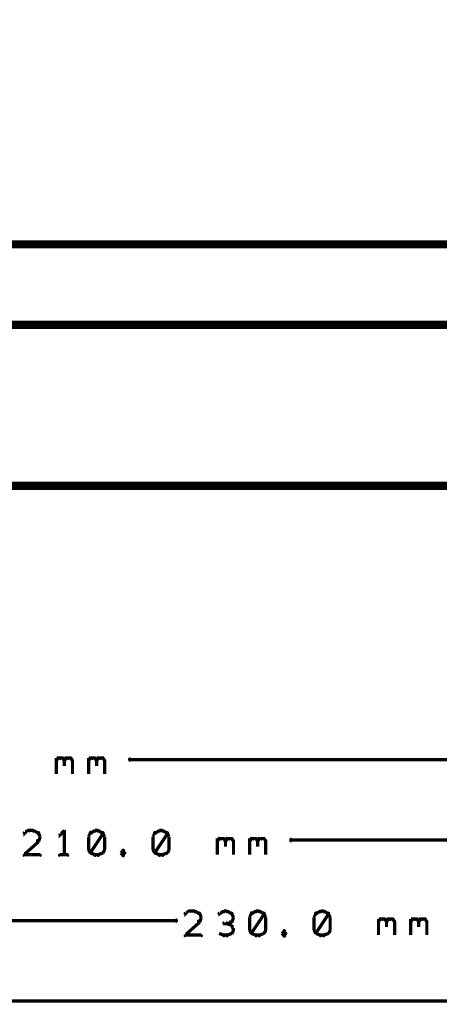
# Model space of a CAD drawing. Extents: x 178 to 725, y 26 to 878.
# Tile 63 of 93: x 339 to 365, y 470 to 531. Entities that reach past the tile are written whole.
import ezdxf

# ---------------------------------------------------------------- set-up
doc = ezdxf.new("R2010")
doc.units = 0
doc.layers.add('DIMENSIONS', color=2, linetype='CONTINUOUS')
doc.layers.add('DRAWING', color=4, linetype='CONTINUOUS')

msp = doc.modelspace()

# ---------------------------------------------------------------- linework, layer by layer
at = {"layer": 'DIMENSIONS', "color": 94}
for points in [[(341.4, 485, 0.1, 0.1, 1), (341.4, 484.9, 0, 0, 0), (341.4, 484.9, 0, 0, 0), (341.4, 484.9, 0.2, 0.2, 0), (341.5, 485.1, 0.2, 0.2, 0), (341.5, 485.1, 0, 0, 0), (341.5, 485.1, 0.1, 0.1, 0), (341.6, 485, 0.1, 0.1, 1), (341.5, 485.1, 0, 0, 0)], [(341.4, 484.1, 0.1, 0.1, 1), (341.4, 484.1, 0, 0, 0), (341.4, 484.1, 0, 0, 0), (341.4, 484.1, 0.2, 0.2, 0), (341.4, 485.1, 0.2, 0.2, 0), (341.4, 485.1, 0, 0, 0), (341.4, 485.1, 0.1, 0.1, 0), (341.4, 485.1, 0.1, 0.1, 1), (341.4, 485.1, 0, 0, 0)], [(341.5, 485.1, 0.1, 0.1, 1), (341.5, 485, 0, 0, 0), (341.5, 485.1, 0, 0, 0), (341.5, 485.1, 0.2, 0.2, 0), (341.8, 485.1, 0.2, 0.2, 0), (341.8, 485.1, 0, 0, 0), (341.8, 485.1, 0.1, 0.1, 0), (341.8, 485, 0.1, 0.1, 1), (341.8, 485.1, 0, 0, 0)], [(341.8, 485.1, 0.1, 0.1, 1), (341.7, 485, 0, 0, 0), (341.8, 485.1, 0, 0, 0), (341.8, 485.1, 0.2, 0.2, 0), (341.9, 484.9, 0.2, 0.2, 0), (341.9, 484.9, 0, 0, 0), (341.9, 484.9, 0.1, 0.1, 0), (341.9, 484.9, 0.1, 0.1, 1), (341.9, 485, 0, 0, 0)], [(341.9, 485, 0.1, 0.1, 1), (341.9, 484.9, 0, 0, 0), (341.9, 484.9, 0, 0, 0), (341.9, 484.9, 0.2, 0.2, 0), (342, 485.1, 0.2, 0.2, 0), (342, 485.1, 0, 0, 0), (342, 485.1, 0.1, 0.1, 0), (342.1, 485, 0.1, 0.1, 1), (342, 485.1, 0, 0, 0)], [(341.9, 484.9, 0.1, 0.1, 1), (341.9, 484.9, 0, 0, 0), (341.9, 484.9, 0, 0, 0), (341.9, 484.9, 0.2, 0.2, 0), (341.9, 484.6, 0.2, 0.2, 0), (341.9, 484.6, 0, 0, 0), (341.9, 484.6, 0.1, 0.1, 0), (341.9, 484.6, 0.1, 0.1, 1), (341.9, 484.6, 0, 0, 0)], [(342, 485.1, 0.1, 0.1, 1), (342, 485, 0, 0, 0), (342, 485.1, 0, 0, 0), (342, 485.1, 0.2, 0.2, 0), (342.3, 485.1, 0.2, 0.2, 0), (342.3, 485.1, 0, 0, 0), (342.3, 485.1, 0.1, 0.1, 0), (342.3, 485, 0.1, 0.1, 1), (342.3, 485.1, 0, 0, 0)], [(342.3, 485.1, 0.1, 0.1, 1), (342.2, 485, 0, 0, 0), (342.3, 485.1, 0, 0, 0), (342.3, 485.1, 0.2, 0.2, 0), (342.4, 484.9, 0.2, 0.2, 0), (342.4, 484.9, 0, 0, 0), (342.4, 484.9, 0.1, 0.1, 0), (342.4, 484.9, 0.1, 0.1, 1), (342.4, 485, 0, 0, 0)], [(342.4, 484.9, 0.1, 0.1, 1), (342.4, 484.9, 0, 0, 0), (342.4, 484.9, 0, 0, 0), (342.4, 484.9, 0.2, 0.2, 0), (342.4, 484.1, 0.2, 0.2, 0), (342.4, 484.1, 0, 0, 0), (342.4, 484.1, 0.1, 0.1, 0), (342.4, 484.1, 0.1, 0.1, 1), (342.4, 484.1, 0, 0, 0)], [(343.4, 485, 0.1, 0.1, 1), (343.4, 484.9, 0, 0, 0), (343.4, 484.9, 0, 0, 0), (343.4, 484.9, 0.2, 0.2, 0), (343.5, 485.1, 0.2, 0.2, 0), (343.5, 485.1, 0, 0, 0), (343.5, 485.1, 0.1, 0.1, 0), (343.6, 485, 0.1, 0.1, 1), (343.5, 485.1, 0, 0, 0)], [(343.4, 484.1, 0.1, 0.1, 1), (343.4, 484.1, 0, 0, 0), (343.4, 484.1, 0, 0, 0), (343.4, 484.1, 0.2, 0.2, 0), (343.4, 485.1, 0.2, 0.2, 0), (343.4, 485.1, 0, 0, 0), (343.4, 485.1, 0.1, 0.1, 0), (343.4, 485.1, 0.1, 0.1, 1), (343.4, 485.1, 0, 0, 0)], [(343.5, 485.1, 0.1, 0.1, 1), (343.5, 485, 0, 0, 0), (343.5, 485.1, 0, 0, 0), (343.5, 485.1, 0.2, 0.2, 0), (343.8, 485.1, 0.2, 0.2, 0), (343.8, 485.1, 0, 0, 0), (343.8, 485.1, 0.1, 0.1, 0), (343.8, 485, 0.1, 0.1, 1), (343.8, 485.1, 0, 0, 0)], [(343.8, 485.1, 0.1, 0.1, 1), (343.7, 485, 0, 0, 0), (343.8, 485.1, 0, 0, 0), (343.8, 485.1, 0.2, 0.2, 0), (343.9, 484.9, 0.2, 0.2, 0), (343.9, 484.9, 0, 0, 0), (343.9, 484.9, 0.1, 0.1, 0), (343.9, 484.9, 0.1, 0.1, 1), (343.9, 485, 0, 0, 0)], [(343.9, 485, 0.1, 0.1, 1), (343.9, 484.9, 0, 0, 0), (343.9, 484.9, 0, 0, 0), (343.9, 484.9, 0.2, 0.2, 0), (344, 485.1, 0.2, 0.2, 0), (344, 485.1, 0, 0, 0), (344, 485.1, 0.1, 0.1, 0), (344.1, 485, 0.1, 0.1, 1), (344, 485.1, 0, 0, 0)], [(343.9, 484.9, 0.1, 0.1, 1), (343.9, 484.9, 0, 0, 0), (343.9, 484.9, 0, 0, 0), (343.9, 484.9, 0.2, 0.2, 0), (343.9, 484.6, 0.2, 0.2, 0), (343.9, 484.6, 0, 0, 0), (343.9, 484.6, 0.1, 0.1, 0), (343.9, 484.6, 0.1, 0.1, 1), (343.9, 484.6, 0, 0, 0)], [(344, 485.1, 0.1, 0.1, 1), (344, 485, 0, 0, 0), (344, 485.1, 0, 0, 0), (344, 485.1, 0.2, 0.2, 0), (344.3, 485.1, 0.2, 0.2, 0), (344.3, 485.1, 0, 0, 0), (344.3, 485.1, 0.1, 0.1, 0), (344.3, 485, 0.1, 0.1, 1), (344.3, 485.1, 0, 0, 0)], [(344.3, 485.1, 0.1, 0.1, 1), (344.2, 485, 0, 0, 0), (344.3, 485.1, 0, 0, 0), (344.3, 485.1, 0.2, 0.2, 0), (344.4, 484.9, 0.2, 0.2, 0), (344.4, 484.9, 0, 0, 0), (344.4, 484.9, 0.1, 0.1, 0), (344.4, 484.9, 0.1, 0.1, 1), (344.4, 485, 0, 0, 0)], [(344.4, 484.9, 0.1, 0.1, 1), (344.4, 484.9, 0, 0, 0), (344.4, 484.9, 0, 0, 0), (344.4, 484.9, 0.2, 0.2, 0), (344.4, 484.1, 0.2, 0.2, 0), (344.4, 484.1, 0, 0, 0), (344.4, 484.1, 0.1, 0.1, 0), (344.4, 484.1, 0.1, 0.1, 1), (344.4, 484.1, 0, 0, 0)], [(431.7, 484.9, 0.1, 0.1, 1), (431.7, 485.1, 0, 0, 0), (431.7, 485, 0, 0, 0), (431.7, 485, 0.2, 0.2, 0), (346, 485, 0.2, 0.2, 0), (346, 485, 0, 0, 0), (346, 485, 0.1, 0.1, 0), (346, 485.1, 0.1, 0.1, 1), (346, 484.9, 0, 0, 0)], [(339.7, 480.5, 0.1, 0.1, 1), (339.6, 480.6, 0, 0, 0), (339.6, 480.6, 0, 0, 0), (339.6, 480.6, 0.2, 0.2, 0), (339.4, 480.4, 0.2, 0.2, 0), (339.4, 480.4, 0, 0, 0), (339.4, 480.4, 0.1, 0.1, 0), (339.4, 480.5, 0.1, 0.1, 1), (339.4, 480.4, 0, 0, 0)], [(340, 480.5, 0.1, 0.1, 1), (340, 480.6, 0, 0, 0), (340, 480.6, 0, 0, 0), (340, 480.6, 0.2, 0.2, 0), (339.6, 480.6, 0.2, 0.2, 0), (339.6, 480.6, 0, 0, 0), (339.6, 480.6, 0.1, 0.1, 0), (339.6, 480.6, 0.1, 0.1, 1), (339.6, 480.5, 0, 0, 0)], [(340.3, 480.4, 0.1, 0.1, 1), (340.3, 480.5, 0, 0, 0), (340.3, 480.4, 0, 0, 0), (340.3, 480.4, 0.2, 0.2, 0), (340, 480.6, 0.2, 0.2, 0), (340, 480.6, 0, 0, 0), (340, 480.6, 0.1, 0.1, 0), (340, 480.6, 0.1, 0.1, 1), (340, 480.5, 0, 0, 0)], [(341.9, 480.5, 0.1, 0.1, 1), (341.9, 480.6, 0, 0, 0), (341.9, 480.6, 0, 0, 0), (341.9, 480.6, 0.2, 0.2, 0), (341.6, 480.3, 0.2, 0.2, 0), (341.6, 480.3, 0, 0, 0), (341.6, 480.3, 0.1, 0.1, 0), (341.6, 480.4, 0.1, 0.1, 1), (341.7, 480.3, 0, 0, 0)], [(341.9, 479.1, 0.1, 0.1, 1), (341.9, 479.1, 0, 0, 0), (341.9, 479.1, 0, 0, 0), (341.9, 479.1, 0.2, 0.2, 0), (341.9, 480.6, 0.2, 0.2, 0), (341.9, 480.6, 0, 0, 0), (341.9, 480.6, 0.1, 0.1, 0), (341.9, 480.6, 0.1, 0.1, 1), (341.9, 480.6, 0, 0, 0)], [(343.8, 480.5, 0.1, 0.1, 1), (343.8, 480.6, 0, 0, 0), (343.8, 480.6, 0, 0, 0), (343.8, 480.6, 0.2, 0.2, 0), (343.5, 480.4, 0.2, 0.2, 0), (343.5, 480.4, 0, 0, 0), (343.5, 480.4, 0.1, 0.1, 0), (343.5, 480.5, 0.1, 0.1, 1), (343.5, 480.4, 0, 0, 0)], [(344, 480.5, 0.1, 0.1, 1), (344, 480.6, 0, 0, 0), (344, 480.6, 0, 0, 0), (344, 480.6, 0.2, 0.2, 0), (343.8, 480.6, 0.2, 0.2, 0), (343.8, 480.6, 0, 0, 0), (343.8, 480.6, 0.1, 0.1, 0), (343.8, 480.6, 0.1, 0.1, 1), (343.8, 480.5, 0, 0, 0)], [(344.3, 480.4, 0.1, 0.1, 1), (344.3, 480.5, 0, 0, 0), (344.3, 480.4, 0, 0, 0), (344.3, 480.4, 0.2, 0.2, 0), (344, 480.6, 0.2, 0.2, 0), (344, 480.6, 0, 0, 0), (344, 480.6, 0.1, 0.1, 0), (344, 480.6, 0.1, 0.1, 1), (344, 480.5, 0, 0, 0)], [(347.8, 480.5, 0.1, 0.1, 1), (347.8, 480.6, 0, 0, 0), (347.8, 480.6, 0, 0, 0), (347.8, 480.6, 0.2, 0.2, 0), (347.5, 480.4, 0.2, 0.2, 0), (347.5, 480.4, 0, 0, 0), (347.5, 480.4, 0.1, 0.1, 0), (347.5, 480.5, 0.1, 0.1, 1), (347.5, 480.4, 0, 0, 0)], [(348, 480.5, 0.1, 0.1, 1), (348, 480.6, 0, 0, 0), (348, 480.6, 0, 0, 0), (348, 480.6, 0.2, 0.2, 0), (347.8, 480.6, 0.2, 0.2, 0), (347.8, 480.6, 0, 0, 0), (347.8, 480.6, 0.1, 0.1, 0), (347.8, 480.6, 0.1, 0.1, 1), (347.8, 480.5, 0, 0, 0)], [(348.3, 480.4, 0.1, 0.1, 1), (348.3, 480.5, 0, 0, 0), (348.3, 480.4, 0, 0, 0), (348.3, 480.4, 0.2, 0.2, 0), (348, 480.6, 0.2, 0.2, 0), (348, 480.6, 0, 0, 0), (348, 480.6, 0.1, 0.1, 0), (348, 480.6, 0.1, 0.1, 1), (348, 480.5, 0, 0, 0)], [(339.4, 479.1, 0.1, 0.1, 1), (339.4, 479, 0, 0, 0), (339.4, 479.1, 0, 0, 0), (339.4, 479.1, 0.2, 0.2, 0), (340.3, 479.9, 0.2, 0.2, 0), (340.3, 479.9, 0, 0, 0), (340.3, 479.9, 0.1, 0.1, 0), (340.3, 479.9, 0.1, 0.1, 1), (340.2, 480, 0, 0, 0)], [(340.4, 480.2, 0.1, 0.1, 1), (340.4, 480.2, 0, 0, 0), (340.4, 480.2, 0, 0, 0), (340.4, 480.2, 0.2, 0.2, 0), (340.3, 480.4, 0.2, 0.2, 0), (340.3, 480.4, 0, 0, 0), (340.3, 480.4, 0.1, 0.1, 0), (340.3, 480.5, 0.1, 0.1, 1), (340.2, 480.4, 0, 0, 0)], [(340.2, 480, 0.1, 0.1, 1), (340.3, 479.9, 0, 0, 0), (340.3, 479.9, 0, 0, 0), (340.3, 479.9, 0.2, 0.2, 0), (340.4, 480.2, 0.2, 0.2, 0), (340.4, 480.2, 0, 0, 0), (340.4, 480.2, 0.1, 0.1, 0), (340.4, 480.2, 0.1, 0.1, 1), (340.4, 480.2, 0, 0, 0)], [(343.6, 480.4, 0.1, 0.1, 1), (343.5, 480.5, 0, 0, 0), (343.5, 480.4, 0, 0, 0), (343.5, 480.4, 0.2, 0.2, 0), (343.4, 480.2, 0.2, 0.2, 0), (343.4, 480.2, 0, 0, 0), (343.4, 480.2, 0.1, 0.1, 0), (343.4, 480.2, 0.1, 0.1, 1), (343.4, 480.2, 0, 0, 0)], [(343.4, 480.2, 0.1, 0.1, 1), (343.4, 480.2, 0, 0, 0), (343.4, 480.2, 0, 0, 0), (343.4, 480.2, 0.2, 0.2, 0), (343.4, 479.4, 0.2, 0.2, 0), (343.4, 479.4, 0, 0, 0), (343.4, 479.4, 0.1, 0.1, 0), (343.4, 479.4, 0.1, 0.1, 1), (343.4, 479.4, 0, 0, 0)], [(343.5, 479.2, 0.1, 0.1, 1), (343.6, 479.2, 0, 0, 0), (343.5, 479.2, 0, 0, 0), (343.5, 479.2, 0.2, 0.2, 0), (344.3, 480.4, 0.2, 0.2, 0), (344.3, 480.4, 0, 0, 0), (344.3, 480.4, 0.1, 0.1, 0), (344.3, 480.4, 0.1, 0.1, 1), (344.2, 480.5, 0, 0, 0)], [(344.4, 480.2, 0.1, 0.1, 1), (344.4, 480.2, 0, 0, 0), (344.4, 480.2, 0, 0, 0), (344.4, 480.2, 0.2, 0.2, 0), (344.3, 480.4, 0.2, 0.2, 0), (344.3, 480.4, 0, 0, 0), (344.3, 480.4, 0.1, 0.1, 0), (344.3, 480.5, 0.1, 0.1, 1), (344.2, 480.4, 0, 0, 0)], [(344.4, 479.4, 0.1, 0.1, 1), (344.4, 479.4, 0, 0, 0), (344.4, 479.4, 0, 0, 0), (344.4, 479.4, 0.2, 0.2, 0), (344.4, 480.2, 0.2, 0.2, 0), (344.4, 480.2, 0, 0, 0), (344.4, 480.2, 0.1, 0.1, 0), (344.4, 480.2, 0.1, 0.1, 1), (344.4, 480.2, 0, 0, 0)], [(347.6, 480.4, 0.1, 0.1, 1), (347.5, 480.5, 0, 0, 0), (347.5, 480.4, 0, 0, 0), (347.5, 480.4, 0.2, 0.2, 0), (347.4, 480.2, 0.2, 0.2, 0), (347.4, 480.2, 0, 0, 0), (347.4, 480.2, 0.1, 0.1, 0), (347.4, 480.2, 0.1, 0.1, 1), (347.4, 480.2, 0, 0, 0)], [(347.4, 480.2, 0.1, 0.1, 1), (347.4, 480.2, 0, 0, 0), (347.4, 480.2, 0, 0, 0), (347.4, 480.2, 0.2, 0.2, 0), (347.4, 479.4, 0.2, 0.2, 0), (347.4, 479.4, 0, 0, 0), (347.4, 479.4, 0.1, 0.1, 0), (347.4, 479.4, 0.1, 0.1, 1), (347.4, 479.4, 0, 0, 0)], [(347.5, 479.2, 0.1, 0.1, 1), (347.6, 479.2, 0, 0, 0), (347.5, 479.2, 0, 0, 0), (347.5, 479.2, 0.2, 0.2, 0), (348.3, 480.4, 0.2, 0.2, 0), (348.3, 480.4, 0, 0, 0), (348.3, 480.4, 0.1, 0.1, 0), (348.3, 480.4, 0.1, 0.1, 1), (348.2, 480.5, 0, 0, 0)], [(348.4, 480.2, 0.1, 0.1, 1), (348.4, 480.2, 0, 0, 0), (348.4, 480.2, 0, 0, 0), (348.4, 480.2, 0.2, 0.2, 0), (348.3, 480.4, 0.2, 0.2, 0), (348.3, 480.4, 0, 0, 0), (348.3, 480.4, 0.1, 0.1, 0), (348.3, 480.5, 0.1, 0.1, 1), (348.2, 480.4, 0, 0, 0)], [(348.4, 479.4, 0.1, 0.1, 1), (348.4, 479.4, 0, 0, 0), (348.4, 479.4, 0, 0, 0), (348.4, 479.4, 0.2, 0.2, 0), (348.4, 480.2, 0.2, 0.2, 0), (348.4, 480.2, 0, 0, 0), (348.4, 480.2, 0.1, 0.1, 0), (348.4, 480.2, 0.1, 0.1, 1), (348.4, 480.2, 0, 0, 0)], [(351.4, 480, 0.1, 0.1, 1), (351.4, 479.9, 0, 0, 0), (351.4, 479.9, 0, 0, 0), (351.4, 479.9, 0.2, 0.2, 0), (351.5, 480.1, 0.2, 0.2, 0), (351.5, 480.1, 0, 0, 0), (351.5, 480.1, 0.1, 0.1, 0), (351.6, 480, 0.1, 0.1, 1), (351.5, 480.1, 0, 0, 0)], [(351.4, 479.1, 0.1, 0.1, 1), (351.4, 479.1, 0, 0, 0), (351.4, 479.1, 0, 0, 0), (351.4, 479.1, 0.2, 0.2, 0), (351.4, 480.1, 0.2, 0.2, 0), (351.4, 480.1, 0, 0, 0), (351.4, 480.1, 0.1, 0.1, 0), (351.4, 480.1, 0.1, 0.1, 1), (351.4, 480.1, 0, 0, 0)], [(351.5, 480.1, 0.1, 0.1, 1), (351.5, 480, 0, 0, 0), (351.5, 480.1, 0, 0, 0), (351.5, 480.1, 0.2, 0.2, 0), (351.8, 480.1, 0.2, 0.2, 0), (351.8, 480.1, 0, 0, 0), (351.8, 480.1, 0.1, 0.1, 0), (351.8, 480, 0.1, 0.1, 1), (351.8, 480.1, 0, 0, 0)], [(351.8, 480.1, 0.1, 0.1, 1), (351.7, 480, 0, 0, 0), (351.8, 480.1, 0, 0, 0), (351.8, 480.1, 0.2, 0.2, 0), (351.9, 479.9, 0.2, 0.2, 0), (351.9, 479.9, 0, 0, 0), (351.9, 479.9, 0.1, 0.1, 0), (351.9, 479.9, 0.1, 0.1, 1), (351.9, 480, 0, 0, 0)], [(351.9, 480, 0.1, 0.1, 1), (351.9, 479.9, 0, 0, 0), (351.9, 479.9, 0, 0, 0), (351.9, 479.9, 0.2, 0.2, 0), (352, 480.1, 0.2, 0.2, 0), (352, 480.1, 0, 0, 0), (352, 480.1, 0.1, 0.1, 0), (352.1, 480, 0.1, 0.1, 1), (352, 480.1, 0, 0, 0)], [(352, 480.1, 0.1, 0.1, 1), (352, 480, 0, 0, 0), (352, 480.1, 0, 0, 0), (352, 480.1, 0.2, 0.2, 0), (352.3, 480.1, 0.2, 0.2, 0), (352.3, 480.1, 0, 0, 0), (352.3, 480.1, 0.1, 0.1, 0), (352.3, 480, 0.1, 0.1, 1), (352.3, 480.1, 0, 0, 0)], [(352.3, 480.1, 0.1, 0.1, 1), (352.2, 480, 0, 0, 0), (352.3, 480.1, 0, 0, 0), (352.3, 480.1, 0.2, 0.2, 0), (352.4, 479.9, 0.2, 0.2, 0), (352.4, 479.9, 0, 0, 0), (352.4, 479.9, 0.1, 0.1, 0), (352.4, 479.9, 0.1, 0.1, 1), (352.4, 480, 0, 0, 0)], [(353.4, 480, 0.1, 0.1, 1), (353.4, 479.9, 0, 0, 0), (353.4, 479.9, 0, 0, 0), (353.4, 479.9, 0.2, 0.2, 0), (353.5, 480.1, 0.2, 0.2, 0), (353.5, 480.1, 0, 0, 0), (353.5, 480.1, 0.1, 0.1, 0), (353.6, 480, 0.1, 0.1, 1), (353.5, 480.1, 0, 0, 0)], [(353.4, 479.1, 0.1, 0.1, 1), (353.4, 479.1, 0, 0, 0), (353.4, 479.1, 0, 0, 0), (353.4, 479.1, 0.2, 0.2, 0), (353.4, 480.1, 0.2, 0.2, 0), (353.4, 480.1, 0, 0, 0), (353.4, 480.1, 0.1, 0.1, 0), (353.4, 480.1, 0.1, 0.1, 1), (353.4, 480.1, 0, 0, 0)], [(353.5, 480.1, 0.1, 0.1, 1), (353.5, 480, 0, 0, 0), (353.5, 480.1, 0, 0, 0), (353.5, 480.1, 0.2, 0.2, 0), (353.8, 480.1, 0.2, 0.2, 0), (353.8, 480.1, 0, 0, 0), (353.8, 480.1, 0.1, 0.1, 0), (353.8, 480, 0.1, 0.1, 1), (353.8, 480.1, 0, 0, 0)], [(353.8, 480.1, 0.1, 0.1, 1), (353.7, 480, 0, 0, 0), (353.8, 480.1, 0, 0, 0), (353.8, 480.1, 0.2, 0.2, 0), (353.9, 479.9, 0.2, 0.2, 0), (353.9, 479.9, 0, 0, 0), (353.9, 479.9, 0.1, 0.1, 0), (353.9, 479.9, 0.1, 0.1, 1), (353.9, 480, 0, 0, 0)], [(353.9, 480, 0.1, 0.1, 1), (353.9, 479.9, 0, 0, 0), (353.9, 479.9, 0, 0, 0), (353.9, 479.9, 0.2, 0.2, 0), (354, 480.1, 0.2, 0.2, 0), (354, 480.1, 0, 0, 0), (354, 480.1, 0.1, 0.1, 0), (354.1, 480, 0.1, 0.1, 1), (354, 480.1, 0, 0, 0)], [(354, 480.1, 0.1, 0.1, 1), (354, 480, 0, 0, 0), (354, 480.1, 0, 0, 0), (354, 480.1, 0.2, 0.2, 0), (354.3, 480.1, 0.2, 0.2, 0), (354.3, 480.1, 0, 0, 0), (354.3, 480.1, 0.1, 0.1, 0), (354.3, 480, 0.1, 0.1, 1), (354.3, 480.1, 0, 0, 0)], [(354.3, 480.1, 0.1, 0.1, 1), (354.2, 480, 0, 0, 0), (354.3, 480.1, 0, 0, 0), (354.3, 480.1, 0.2, 0.2, 0), (354.4, 479.9, 0.2, 0.2, 0), (354.4, 479.9, 0, 0, 0), (354.4, 479.9, 0.1, 0.1, 0), (354.4, 479.9, 0.1, 0.1, 1), (354.4, 480, 0, 0, 0)], [(451.7, 479.9, 0.1, 0.1, 1), (451.7, 480.1, 0, 0, 0), (451.7, 480, 0, 0, 0), (451.7, 480, 0.2, 0.2, 0), (356, 480, 0.2, 0.2, 0), (356, 480, 0, 0, 0), (356, 480, 0.1, 0.1, 0), (356, 480.1, 0.1, 0.1, 1), (356, 479.9, 0, 0, 0)], [(343.4, 479.5, 0.1, 0.1, 1), (343.4, 479.4, 0, 0, 0), (343.4, 479.4, 0, 0, 0), (343.4, 479.4, 0.2, 0.2, 0), (343.5, 479.2, 0.2, 0.2, 0), (343.5, 479.2, 0, 0, 0), (343.5, 479.2, 0.1, 0.1, 0), (343.5, 479.2, 0.1, 0.1, 1), (343.6, 479.2, 0, 0, 0)], [(344.2, 479.2, 0.1, 0.1, 1), (344.3, 479.2, 0, 0, 0), (344.3, 479.2, 0, 0, 0), (344.3, 479.2, 0.2, 0.2, 0), (344.4, 479.4, 0.2, 0.2, 0), (344.4, 479.4, 0, 0, 0), (344.4, 479.4, 0.1, 0.1, 0), (344.4, 479.4, 0.1, 0.1, 1), (344.4, 479.5, 0, 0, 0)], [(345.6, 479.3, 0.1, 0.1, 1), (345.5, 479.4, 0, 0, 0), (345.5, 479.3, 0, 0, 0), (345.5, 479.3, 0.2, 0.2, 0), (345.4, 479.2, 0.2, 0.2, 0), (345.4, 479.2, 0, 0, 0), (345.4, 479.2, 0.1, 0.1, 0), (345.4, 479.2, 0.1, 0.1, 1), (345.4, 479.2, 0, 0, 0)], [(345.6, 479.2, 0.1, 0.1, 1), (345.7, 479.2, 0, 0, 0), (345.6, 479.2, 0, 0, 0), (345.6, 479.2, 0.2, 0.2, 0), (345.5, 479.3, 0.2, 0.2, 0), (345.5, 479.3, 0, 0, 0), (345.5, 479.3, 0.1, 0.1, 0), (345.6, 479.4, 0.1, 0.1, 1), (345.5, 479.3, 0, 0, 0)], [(347.4, 479.5, 0.1, 0.1, 1), (347.4, 479.4, 0, 0, 0), (347.4, 479.4, 0, 0, 0), (347.4, 479.4, 0.2, 0.2, 0), (347.5, 479.2, 0.2, 0.2, 0), (347.5, 479.2, 0, 0, 0), (347.5, 479.2, 0.1, 0.1, 0), (347.5, 479.2, 0.1, 0.1, 1), (347.6, 479.2, 0, 0, 0)], [(348.2, 479.2, 0.1, 0.1, 1), (348.3, 479.2, 0, 0, 0), (348.3, 479.2, 0, 0, 0), (348.3, 479.2, 0.2, 0.2, 0), (348.4, 479.4, 0.2, 0.2, 0), (348.4, 479.4, 0, 0, 0), (348.4, 479.4, 0.1, 0.1, 0), (348.4, 479.4, 0.1, 0.1, 1), (348.4, 479.5, 0, 0, 0)], [(351.9, 479.9, 0.1, 0.1, 1), (351.9, 479.9, 0, 0, 0), (351.9, 479.9, 0, 0, 0), (351.9, 479.9, 0.2, 0.2, 0), (351.9, 479.6, 0.2, 0.2, 0), (351.9, 479.6, 0, 0, 0), (351.9, 479.6, 0.1, 0.1, 0), (351.9, 479.6, 0.1, 0.1, 1), (351.9, 479.6, 0, 0, 0)], [(352.4, 479.9, 0.1, 0.1, 1), (352.4, 479.9, 0, 0, 0), (352.4, 479.9, 0, 0, 0), (352.4, 479.9, 0.2, 0.2, 0), (352.4, 479.1, 0.2, 0.2, 0), (352.4, 479.1, 0, 0, 0), (352.4, 479.1, 0.1, 0.1, 0), (352.4, 479.1, 0.1, 0.1, 1), (352.4, 479.1, 0, 0, 0)], [(353.9, 479.9, 0.1, 0.1, 1), (353.9, 479.9, 0, 0, 0), (353.9, 479.9, 0, 0, 0), (353.9, 479.9, 0.2, 0.2, 0), (353.9, 479.6, 0.2, 0.2, 0), (353.9, 479.6, 0, 0, 0), (353.9, 479.6, 0.1, 0.1, 0), (353.9, 479.6, 0.1, 0.1, 1), (353.9, 479.6, 0, 0, 0)], [(354.4, 479.9, 0.1, 0.1, 1), (354.4, 479.9, 0, 0, 0), (354.4, 479.9, 0, 0, 0), (354.4, 479.9, 0.2, 0.2, 0), (354.4, 479.1, 0.2, 0.2, 0), (354.4, 479.1, 0, 0, 0), (354.4, 479.1, 0.1, 0.1, 0), (354.4, 479.1, 0.1, 0.1, 1), (354.4, 479.1, 0, 0, 0)], [(340.4, 479, 0.1, 0.1, 1), (340.4, 479.1, 0, 0, 0), (340.4, 479.1, 0, 0, 0), (340.4, 479.1, 0.2, 0.2, 0), (339.4, 479.1, 0.2, 0.2, 0), (339.4, 479.1, 0, 0, 0), (339.4, 479.1, 0.1, 0.1, 0), (339.4, 479.1, 0.1, 0.1, 1), (339.4, 479, 0, 0, 0)], [(341.6, 479.1, 0.1, 0.1, 1), (341.6, 479, 0, 0, 0), (341.6, 479.1, 0, 0, 0), (341.6, 479.1, 0.2, 0.2, 0), (342.1, 479.1, 0.2, 0.2, 0), (342.1, 479.1, 0, 0, 0), (342.1, 479.1, 0.1, 0.1, 0), (342.1, 479, 0.1, 0.1, 1), (342.1, 479.1, 0, 0, 0)], [(343.5, 479.2, 0.1, 0.1, 1), (343.5, 479.2, 0, 0, 0), (343.5, 479.2, 0, 0, 0), (343.5, 479.2, 0.2, 0.2, 0), (343.8, 479.1, 0.2, 0.2, 0), (343.8, 479.1, 0, 0, 0), (343.8, 479.1, 0.1, 0.1, 0), (343.8, 479, 0.1, 0.1, 1), (343.8, 479.1, 0, 0, 0)], [(343.8, 479.1, 0.1, 0.1, 1), (343.8, 479, 0, 0, 0), (343.8, 479.1, 0, 0, 0), (343.8, 479.1, 0.2, 0.2, 0), (344, 479.1, 0.2, 0.2, 0), (344, 479.1, 0, 0, 0), (344, 479.1, 0.1, 0.1, 0), (344, 479, 0.1, 0.1, 1), (344, 479.1, 0, 0, 0)], [(344, 479.1, 0.1, 0.1, 1), (344, 479, 0, 0, 0), (344, 479.1, 0, 0, 0), (344, 479.1, 0.2, 0.2, 0), (344.3, 479.2, 0.2, 0.2, 0), (344.3, 479.2, 0, 0, 0), (344.3, 479.2, 0.1, 0.1, 0), (344.3, 479.2, 0.1, 0.1, 1), (344.3, 479.2, 0, 0, 0)], [(345.4, 479.2, 0.1, 0.1, 1), (345.4, 479.2, 0, 0, 0), (345.4, 479.2, 0, 0, 0), (345.4, 479.2, 0.2, 0.2, 0), (345.5, 479.1, 0.2, 0.2, 0), (345.5, 479.1, 0, 0, 0), (345.5, 479.1, 0.1, 0.1, 0), (345.5, 479, 0.1, 0.1, 1), (345.6, 479.1, 0, 0, 0)], [(345.5, 479.1, 0.1, 0.1, 1), (345.6, 479, 0, 0, 0), (345.5, 479.1, 0, 0, 0), (345.5, 479.1, 0.2, 0.2, 0), (345.6, 479.2, 0.2, 0.2, 0), (345.6, 479.2, 0, 0, 0), (345.6, 479.2, 0.1, 0.1, 0), (345.7, 479.2, 0.1, 0.1, 1), (345.6, 479.2, 0, 0, 0)], [(347.5, 479.2, 0.1, 0.1, 1), (347.5, 479.2, 0, 0, 0), (347.5, 479.2, 0, 0, 0), (347.5, 479.2, 0.2, 0.2, 0), (347.8, 479.1, 0.2, 0.2, 0), (347.8, 479.1, 0, 0, 0), (347.8, 479.1, 0.1, 0.1, 0), (347.8, 479, 0.1, 0.1, 1), (347.8, 479.1, 0, 0, 0)], [(347.8, 479.1, 0.1, 0.1, 1), (347.8, 479, 0, 0, 0), (347.8, 479.1, 0, 0, 0), (347.8, 479.1, 0.2, 0.2, 0), (348, 479.1, 0.2, 0.2, 0), (348, 479.1, 0, 0, 0), (348, 479.1, 0.1, 0.1, 0), (348, 479, 0.1, 0.1, 1), (348, 479.1, 0, 0, 0)], [(348, 479.1, 0.1, 0.1, 1), (348, 479, 0, 0, 0), (348, 479.1, 0, 0, 0), (348, 479.1, 0.2, 0.2, 0), (348.3, 479.2, 0.2, 0.2, 0), (348.3, 479.2, 0, 0, 0), (348.3, 479.2, 0.1, 0.1, 0), (348.3, 479.2, 0.1, 0.1, 1), (348.3, 479.2, 0, 0, 0)], [(243.3, 475.1, 0.1, 0.1, 1), (243.3, 474.9, 0, 0, 0), (243.3, 475, 0, 0, 0), (243.3, 475, 0.2, 0.2, 0), (348.8, 475, 0.2, 0.2, 0), (348.8, 475, 0, 0, 0), (348.8, 475, 0.1, 0.1, 0), (348.8, 474.9, 0.1, 0.1, 1), (348.8, 475.1, 0, 0, 0)], [(349.7, 475.5, 0.1, 0.1, 1), (349.6, 475.6, 0, 0, 0), (349.6, 475.6, 0, 0, 0), (349.6, 475.6, 0.2, 0.2, 0), (349.4, 475.4, 0.2, 0.2, 0), (349.4, 475.4, 0, 0, 0), (349.4, 475.4, 0.1, 0.1, 0), (349.4, 475.5, 0.1, 0.1, 1), (349.4, 475.4, 0, 0, 0)], [(350, 475.5, 0.1, 0.1, 1), (350, 475.6, 0, 0, 0), (350, 475.6, 0, 0, 0), (350, 475.6, 0.2, 0.2, 0), (349.6, 475.6, 0.2, 0.2, 0), (349.6, 475.6, 0, 0, 0), (349.6, 475.6, 0.1, 0.1, 0), (349.6, 475.6, 0.1, 0.1, 1), (349.6, 475.5, 0, 0, 0)], [(350.3, 475.4, 0.1, 0.1, 1), (350.3, 475.5, 0, 0, 0), (350.3, 475.4, 0, 0, 0), (350.3, 475.4, 0.2, 0.2, 0), (350, 475.6, 0.2, 0.2, 0), (350, 475.6, 0, 0, 0), (350, 475.6, 0.1, 0.1, 0), (350, 475.6, 0.1, 0.1, 1), (350, 475.5, 0, 0, 0)], [(350.4, 475.2, 0.1, 0.1, 1), (350.4, 475.2, 0, 0, 0), (350.4, 475.2, 0, 0, 0), (350.4, 475.2, 0.2, 0.2, 0), (350.3, 475.4, 0.2, 0.2, 0), (350.3, 475.4, 0, 0, 0), (350.3, 475.4, 0.1, 0.1, 0), (350.3, 475.5, 0.1, 0.1, 1), (350.2, 475.4, 0, 0, 0)], [(350.2, 475, 0.1, 0.1, 1), (350.3, 474.9, 0, 0, 0), (350.3, 474.9, 0, 0, 0), (350.3, 474.9, 0.2, 0.2, 0), (350.4, 475.2, 0.2, 0.2, 0), (350.4, 475.2, 0, 0, 0), (350.4, 475.2, 0.1, 0.1, 0), (350.4, 475.2, 0.1, 0.1, 1), (350.4, 475.2, 0, 0, 0)], [(351.8, 475.5, 0.1, 0.1, 1), (351.8, 475.6, 0, 0, 0), (351.8, 475.6, 0, 0, 0), (351.8, 475.6, 0.2, 0.2, 0), (351.5, 475.4, 0.2, 0.2, 0), (351.5, 475.4, 0, 0, 0), (351.5, 475.4, 0.1, 0.1, 0), (351.5, 475.5, 0.1, 0.1, 1), (351.5, 475.4, 0, 0, 0)], [(352, 475.5, 0.1, 0.1, 1), (352, 475.6, 0, 0, 0), (352, 475.6, 0, 0, 0), (352, 475.6, 0.2, 0.2, 0), (351.8, 475.6, 0.2, 0.2, 0), (351.8, 475.6, 0, 0, 0), (351.8, 475.6, 0.1, 0.1, 0), (351.8, 475.6, 0.1, 0.1, 1), (351.8, 475.5, 0, 0, 0)], [(352.3, 475.4, 0.1, 0.1, 1), (352.3, 475.5, 0, 0, 0), (352.3, 475.4, 0, 0, 0), (352.3, 475.4, 0.2, 0.2, 0), (352, 475.6, 0.2, 0.2, 0), (352, 475.6, 0, 0, 0), (352, 475.6, 0.1, 0.1, 0), (352, 475.6, 0.1, 0.1, 1), (352, 475.5, 0, 0, 0)], [(352.4, 475.2, 0.1, 0.1, 1), (352.4, 475.2, 0, 0, 0), (352.4, 475.2, 0, 0, 0), (352.4, 475.2, 0.2, 0.2, 0), (352.3, 475.4, 0.2, 0.2, 0), (352.3, 475.4, 0, 0, 0), (352.3, 475.4, 0.1, 0.1, 0), (352.3, 475.5, 0.1, 0.1, 1), (352.2, 475.4, 0, 0, 0)], [(352.2, 475, 0.1, 0.1, 1), (352.3, 474.9, 0, 0, 0), (352.3, 474.9, 0, 0, 0), (352.3, 474.9, 0.2, 0.2, 0), (352.4, 475.2, 0.2, 0.2, 0), (352.4, 475.2, 0, 0, 0), (352.4, 475.2, 0.1, 0.1, 0), (352.4, 475.2, 0.1, 0.1, 1), (352.4, 475.2, 0, 0, 0)], [(353.6, 475.4, 0.1, 0.1, 1), (353.5, 475.5, 0, 0, 0), (353.5, 475.4, 0, 0, 0), (353.5, 475.4, 0.2, 0.2, 0), (353.4, 475.2, 0.2, 0.2, 0), (353.4, 475.2, 0, 0, 0), (353.4, 475.2, 0.1, 0.1, 0), (353.4, 475.2, 0.1, 0.1, 1), (353.4, 475.2, 0, 0, 0)], [(353.4, 475.2, 0.1, 0.1, 1), (353.4, 475.2, 0, 0, 0), (353.4, 475.2, 0, 0, 0), (353.4, 475.2, 0.2, 0.2, 0), (353.4, 474.4, 0.2, 0.2, 0), (353.4, 474.4, 0, 0, 0), (353.4, 474.4, 0.1, 0.1, 0), (353.4, 474.4, 0.1, 0.1, 1), (353.4, 474.4, 0, 0, 0)], [(353.8, 475.5, 0.1, 0.1, 1), (353.8, 475.6, 0, 0, 0), (353.8, 475.6, 0, 0, 0), (353.8, 475.6, 0.2, 0.2, 0), (353.5, 475.4, 0.2, 0.2, 0), (353.5, 475.4, 0, 0, 0), (353.5, 475.4, 0.1, 0.1, 0), (353.5, 475.5, 0.1, 0.1, 1), (353.5, 475.4, 0, 0, 0)], [(353.5, 474.2, 0.1, 0.1, 1), (353.6, 474.2, 0, 0, 0), (353.5, 474.2, 0, 0, 0), (353.5, 474.2, 0.2, 0.2, 0), (354.3, 475.4, 0.2, 0.2, 0), (354.3, 475.4, 0, 0, 0), (354.3, 475.4, 0.1, 0.1, 0), (354.3, 475.4, 0.1, 0.1, 1), (354.2, 475.5, 0, 0, 0)], [(354, 475.5, 0.1, 0.1, 1), (354, 475.6, 0, 0, 0), (354, 475.6, 0, 0, 0), (354, 475.6, 0.2, 0.2, 0), (353.8, 475.6, 0.2, 0.2, 0), (353.8, 475.6, 0, 0, 0), (353.8, 475.6, 0.1, 0.1, 0), (353.8, 475.6, 0.1, 0.1, 1), (353.8, 475.5, 0, 0, 0)], [(354.3, 475.4, 0.1, 0.1, 1), (354.3, 475.5, 0, 0, 0), (354.3, 475.4, 0, 0, 0), (354.3, 475.4, 0.2, 0.2, 0), (354, 475.6, 0.2, 0.2, 0), (354, 475.6, 0, 0, 0), (354, 475.6, 0.1, 0.1, 0), (354, 475.6, 0.1, 0.1, 1), (354, 475.5, 0, 0, 0)], [(354.4, 475.2, 0.1, 0.1, 1), (354.4, 475.2, 0, 0, 0), (354.4, 475.2, 0, 0, 0), (354.4, 475.2, 0.2, 0.2, 0), (354.3, 475.4, 0.2, 0.2, 0), (354.3, 475.4, 0, 0, 0), (354.3, 475.4, 0.1, 0.1, 0), (354.3, 475.5, 0.1, 0.1, 1), (354.2, 475.4, 0, 0, 0)], [(354.4, 474.4, 0.1, 0.1, 1), (354.4, 474.4, 0, 0, 0), (354.4, 474.4, 0, 0, 0), (354.4, 474.4, 0.2, 0.2, 0), (354.4, 475.2, 0.2, 0.2, 0), (354.4, 475.2, 0, 0, 0), (354.4, 475.2, 0.1, 0.1, 0), (354.4, 475.2, 0.1, 0.1, 1), (354.4, 475.2, 0, 0, 0)], [(357.6, 475.4, 0.1, 0.1, 1), (357.5, 475.5, 0, 0, 0), (357.5, 475.4, 0, 0, 0), (357.5, 475.4, 0.2, 0.2, 0), (357.4, 475.2, 0.2, 0.2, 0), (357.4, 475.2, 0, 0, 0), (357.4, 475.2, 0.1, 0.1, 0), (357.4, 475.2, 0.1, 0.1, 1), (357.4, 475.2, 0, 0, 0)], [(357.4, 475.2, 0.1, 0.1, 1), (357.4, 475.2, 0, 0, 0), (357.4, 475.2, 0, 0, 0), (357.4, 475.2, 0.2, 0.2, 0), (357.4, 474.4, 0.2, 0.2, 0), (357.4, 474.4, 0, 0, 0), (357.4, 474.4, 0.1, 0.1, 0), (357.4, 474.4, 0.1, 0.1, 1), (357.4, 474.4, 0, 0, 0)], [(357.8, 475.5, 0.1, 0.1, 1), (357.8, 475.6, 0, 0, 0), (357.8, 475.6, 0, 0, 0), (357.8, 475.6, 0.2, 0.2, 0), (357.5, 475.4, 0.2, 0.2, 0), (357.5, 475.4, 0, 0, 0), (357.5, 475.4, 0.1, 0.1, 0), (357.5, 475.5, 0.1, 0.1, 1), (357.5, 475.4, 0, 0, 0)], [(357.5, 474.2, 0.1, 0.1, 1), (357.6, 474.2, 0, 0, 0), (357.5, 474.2, 0, 0, 0), (357.5, 474.2, 0.2, 0.2, 0), (358.3, 475.4, 0.2, 0.2, 0), (358.3, 475.4, 0, 0, 0), (358.3, 475.4, 0.1, 0.1, 0), (358.3, 475.4, 0.1, 0.1, 1), (358.2, 475.5, 0, 0, 0)], [(358, 475.5, 0.1, 0.1, 1), (358, 475.6, 0, 0, 0), (358, 475.6, 0, 0, 0), (358, 475.6, 0.2, 0.2, 0), (357.8, 475.6, 0.2, 0.2, 0), (357.8, 475.6, 0, 0, 0), (357.8, 475.6, 0.1, 0.1, 0), (357.8, 475.6, 0.1, 0.1, 1), (357.8, 475.5, 0, 0, 0)], [(358.3, 475.4, 0.1, 0.1, 1), (358.3, 475.5, 0, 0, 0), (358.3, 475.4, 0, 0, 0), (358.3, 475.4, 0.2, 0.2, 0), (358, 475.6, 0.2, 0.2, 0), (358, 475.6, 0, 0, 0), (358, 475.6, 0.1, 0.1, 0), (358, 475.6, 0.1, 0.1, 1), (358, 475.5, 0, 0, 0)], [(358.4, 475.2, 0.1, 0.1, 1), (358.4, 475.2, 0, 0, 0), (358.4, 475.2, 0, 0, 0), (358.4, 475.2, 0.2, 0.2, 0), (358.3, 475.4, 0.2, 0.2, 0), (358.3, 475.4, 0, 0, 0), (358.3, 475.4, 0.1, 0.1, 0), (358.3, 475.5, 0.1, 0.1, 1), (358.2, 475.4, 0, 0, 0)], [(358.4, 474.4, 0.1, 0.1, 1), (358.4, 474.4, 0, 0, 0), (358.4, 474.4, 0, 0, 0), (358.4, 474.4, 0.2, 0.2, 0), (358.4, 475.2, 0.2, 0.2, 0), (358.4, 475.2, 0, 0, 0), (358.4, 475.2, 0.1, 0.1, 0), (358.4, 475.2, 0.1, 0.1, 1), (358.4, 475.2, 0, 0, 0)], [(361.4, 475, 0.1, 0.1, 1), (361.4, 474.9, 0, 0, 0), (361.4, 474.9, 0, 0, 0), (361.4, 474.9, 0.2, 0.2, 0), (361.5, 475.1, 0.2, 0.2, 0), (361.5, 475.1, 0, 0, 0), (361.5, 475.1, 0.1, 0.1, 0), (361.6, 475, 0.1, 0.1, 1), (361.5, 475.1, 0, 0, 0)], [(361.4, 474.1, 0.1, 0.1, 1), (361.4, 474.1, 0, 0, 0), (361.4, 474.1, 0, 0, 0), (361.4, 474.1, 0.2, 0.2, 0), (361.4, 475.1, 0.2, 0.2, 0), (361.4, 475.1, 0, 0, 0), (361.4, 475.1, 0.1, 0.1, 0), (361.4, 475.1, 0.1, 0.1, 1), (361.4, 475.1, 0, 0, 0)], [(361.5, 475.1, 0.1, 0.1, 1), (361.5, 475, 0, 0, 0), (361.5, 475.1, 0, 0, 0), (361.5, 475.1, 0.2, 0.2, 0), (361.8, 475.1, 0.2, 0.2, 0), (361.8, 475.1, 0, 0, 0), (361.8, 475.1, 0.1, 0.1, 0), (361.8, 475, 0.1, 0.1, 1), (361.8, 475.1, 0, 0, 0)], [(361.8, 475.1, 0.1, 0.1, 1), (361.7, 475, 0, 0, 0), (361.8, 475.1, 0, 0, 0), (361.8, 475.1, 0.2, 0.2, 0), (361.9, 474.9, 0.2, 0.2, 0), (361.9, 474.9, 0, 0, 0), (361.9, 474.9, 0.1, 0.1, 0), (361.9, 474.9, 0.1, 0.1, 1), (361.9, 475, 0, 0, 0)], [(361.9, 475, 0.1, 0.1, 1), (361.9, 474.9, 0, 0, 0), (361.9, 474.9, 0, 0, 0), (361.9, 474.9, 0.2, 0.2, 0), (362, 475.1, 0.2, 0.2, 0), (362, 475.1, 0, 0, 0), (362, 475.1, 0.1, 0.1, 0), (362.1, 475, 0.1, 0.1, 1), (362, 475.1, 0, 0, 0)], [(362, 475.1, 0.1, 0.1, 1), (362, 475, 0, 0, 0), (362, 475.1, 0, 0, 0), (362, 475.1, 0.2, 0.2, 0), (362.3, 475.1, 0.2, 0.2, 0), (362.3, 475.1, 0, 0, 0), (362.3, 475.1, 0.1, 0.1, 0), (362.3, 475, 0.1, 0.1, 1), (362.3, 475.1, 0, 0, 0)], [(362.3, 475.1, 0.1, 0.1, 1), (362.2, 475, 0, 0, 0), (362.3, 475.1, 0, 0, 0), (362.3, 475.1, 0.2, 0.2, 0), (362.4, 474.9, 0.2, 0.2, 0), (362.4, 474.9, 0, 0, 0), (362.4, 474.9, 0.1, 0.1, 0), (362.4, 474.9, 0.1, 0.1, 1), (362.4, 475, 0, 0, 0)], [(363.4, 475, 0.1, 0.1, 1), (363.4, 474.9, 0, 0, 0), (363.4, 474.9, 0, 0, 0), (363.4, 474.9, 0.2, 0.2, 0), (363.5, 475.1, 0.2, 0.2, 0), (363.5, 475.1, 0, 0, 0), (363.5, 475.1, 0.1, 0.1, 0), (363.6, 475, 0.1, 0.1, 1), (363.5, 475.1, 0, 0, 0)], [(363.4, 474.1, 0.1, 0.1, 1), (363.4, 474.1, 0, 0, 0), (363.4, 474.1, 0, 0, 0), (363.4, 474.1, 0.2, 0.2, 0), (363.4, 475.1, 0.2, 0.2, 0), (363.4, 475.1, 0, 0, 0), (363.4, 475.1, 0.1, 0.1, 0), (363.4, 475.1, 0.1, 0.1, 1), (363.4, 475.1, 0, 0, 0)], [(363.5, 475.1, 0.1, 0.1, 1), (363.5, 475, 0, 0, 0), (363.5, 475.1, 0, 0, 0), (363.5, 475.1, 0.2, 0.2, 0), (363.8, 475.1, 0.2, 0.2, 0), (363.8, 475.1, 0, 0, 0), (363.8, 475.1, 0.1, 0.1, 0), (363.8, 475, 0.1, 0.1, 1), (363.8, 475.1, 0, 0, 0)], [(363.8, 475.1, 0.1, 0.1, 1), (363.7, 475, 0, 0, 0), (363.8, 475.1, 0, 0, 0), (363.8, 475.1, 0.2, 0.2, 0), (363.9, 474.9, 0.2, 0.2, 0), (363.9, 474.9, 0, 0, 0), (363.9, 474.9, 0.1, 0.1, 0), (363.9, 474.9, 0.1, 0.1, 1), (363.9, 475, 0, 0, 0)], [(363.9, 475, 0.1, 0.1, 1), (363.9, 474.9, 0, 0, 0), (363.9, 474.9, 0, 0, 0), (363.9, 474.9, 0.2, 0.2, 0), (364, 475.1, 0.2, 0.2, 0), (364, 475.1, 0, 0, 0), (364, 475.1, 0.1, 0.1, 0), (364.1, 475, 0.1, 0.1, 1), (364, 475.1, 0, 0, 0)], [(364, 475.1, 0.1, 0.1, 1), (364, 475, 0, 0, 0), (364, 475.1, 0, 0, 0), (364, 475.1, 0.2, 0.2, 0), (364.3, 475.1, 0.2, 0.2, 0), (364.3, 475.1, 0, 0, 0), (364.3, 475.1, 0.1, 0.1, 0), (364.3, 475, 0.1, 0.1, 1), (364.3, 475.1, 0, 0, 0)], [(364.3, 475.1, 0.1, 0.1, 1), (364.2, 475, 0, 0, 0), (364.3, 475.1, 0, 0, 0), (364.3, 475.1, 0.2, 0.2, 0), (364.4, 474.9, 0.2, 0.2, 0), (364.4, 474.9, 0, 0, 0), (364.4, 474.9, 0.1, 0.1, 0), (364.4, 474.9, 0.1, 0.1, 1), (364.4, 475, 0, 0, 0)], [(349.4, 474.1, 0.1, 0.1, 1), (349.4, 474, 0, 0, 0), (349.4, 474.1, 0, 0, 0), (349.4, 474.1, 0.2, 0.2, 0), (350.3, 474.9, 0.2, 0.2, 0), (350.3, 474.9, 0, 0, 0), (350.3, 474.9, 0.1, 0.1, 0), (350.3, 474.9, 0.1, 0.1, 1), (350.2, 475, 0, 0, 0)], [(352, 474.8, 0.1, 0.1, 1), (352, 474.9, 0, 0, 0), (352, 474.8, 0, 0, 0), (352, 474.8, 0.2, 0.2, 0), (351.8, 474.8, 0.2, 0.2, 0), (351.8, 474.8, 0, 0, 0), (351.8, 474.8, 0.1, 0.1, 0), (351.8, 474.9, 0.1, 0.1, 1), (351.8, 474.8, 0, 0, 0)], [(352, 474.9, 0.1, 0.1, 1), (352, 474.8, 0, 0, 0), (352, 474.8, 0, 0, 0), (352, 474.8, 0.2, 0.2, 0), (352.3, 474.9, 0.2, 0.2, 0), (352.3, 474.9, 0, 0, 0), (352.3, 474.9, 0.1, 0.1, 0), (352.3, 474.9, 0.1, 0.1, 1), (352.3, 475, 0, 0, 0)], [(352.3, 474.7, 0.1, 0.1, 1), (352.3, 474.7, 0, 0, 0), (352.3, 474.7, 0, 0, 0), (352.3, 474.7, 0.2, 0.2, 0), (352, 474.8, 0.2, 0.2, 0), (352, 474.8, 0, 0, 0), (352, 474.8, 0.1, 0.1, 0), (352, 474.9, 0.1, 0.1, 1), (352, 474.8, 0, 0, 0)], [(352.4, 474.4, 0.1, 0.1, 1), (352.4, 474.5, 0, 0, 0), (352.4, 474.4, 0, 0, 0), (352.4, 474.4, 0.2, 0.2, 0), (352.3, 474.7, 0.2, 0.2, 0), (352.3, 474.7, 0, 0, 0), (352.3, 474.7, 0.1, 0.1, 0), (352.3, 474.7, 0.1, 0.1, 1), (352.2, 474.7, 0, 0, 0)], [(352.2, 474.2, 0.1, 0.1, 1), (352.3, 474.2, 0, 0, 0), (352.3, 474.2, 0, 0, 0), (352.3, 474.2, 0.2, 0.2, 0), (352.4, 474.4, 0.2, 0.2, 0), (352.4, 474.4, 0, 0, 0), (352.4, 474.4, 0.1, 0.1, 0), (352.4, 474.4, 0.1, 0.1, 1), (352.4, 474.5, 0, 0, 0)], [(353.4, 474.5, 0.1, 0.1, 1), (353.4, 474.4, 0, 0, 0), (353.4, 474.4, 0, 0, 0), (353.4, 474.4, 0.2, 0.2, 0), (353.5, 474.2, 0.2, 0.2, 0), (353.5, 474.2, 0, 0, 0), (353.5, 474.2, 0.1, 0.1, 0), (353.5, 474.2, 0.1, 0.1, 1), (353.6, 474.2, 0, 0, 0)], [(354.2, 474.2, 0.1, 0.1, 1), (354.3, 474.2, 0, 0, 0), (354.3, 474.2, 0, 0, 0), (354.3, 474.2, 0.2, 0.2, 0), (354.4, 474.4, 0.2, 0.2, 0), (354.4, 474.4, 0, 0, 0), (354.4, 474.4, 0.1, 0.1, 0), (354.4, 474.4, 0.1, 0.1, 1), (354.4, 474.5, 0, 0, 0)], [(357.4, 474.5, 0.1, 0.1, 1), (357.4, 474.4, 0, 0, 0), (357.4, 474.4, 0, 0, 0), (357.4, 474.4, 0.2, 0.2, 0), (357.5, 474.2, 0.2, 0.2, 0), (357.5, 474.2, 0, 0, 0), (357.5, 474.2, 0.1, 0.1, 0), (357.5, 474.2, 0.1, 0.1, 1), (357.6, 474.2, 0, 0, 0)], [(358.2, 474.2, 0.1, 0.1, 1), (358.3, 474.2, 0, 0, 0), (358.3, 474.2, 0, 0, 0), (358.3, 474.2, 0.2, 0.2, 0), (358.4, 474.4, 0.2, 0.2, 0), (358.4, 474.4, 0, 0, 0), (358.4, 474.4, 0.1, 0.1, 0), (358.4, 474.4, 0.1, 0.1, 1), (358.4, 474.5, 0, 0, 0)], [(361.9, 474.9, 0.1, 0.1, 1), (361.9, 474.9, 0, 0, 0), (361.9, 474.9, 0, 0, 0), (361.9, 474.9, 0.2, 0.2, 0), (361.9, 474.6, 0.2, 0.2, 0), (361.9, 474.6, 0, 0, 0), (361.9, 474.6, 0.1, 0.1, 0), (361.9, 474.6, 0.1, 0.1, 1), (361.9, 474.6, 0, 0, 0)], [(362.4, 474.9, 0.1, 0.1, 1), (362.4, 474.9, 0, 0, 0), (362.4, 474.9, 0, 0, 0), (362.4, 474.9, 0.2, 0.2, 0), (362.4, 474.1, 0.2, 0.2, 0), (362.4, 474.1, 0, 0, 0), (362.4, 474.1, 0.1, 0.1, 0), (362.4, 474.1, 0.1, 0.1, 1), (362.4, 474.1, 0, 0, 0)], [(363.9, 474.9, 0.1, 0.1, 1), (363.9, 474.9, 0, 0, 0), (363.9, 474.9, 0, 0, 0), (363.9, 474.9, 0.2, 0.2, 0), (363.9, 474.6, 0.2, 0.2, 0), (363.9, 474.6, 0, 0, 0), (363.9, 474.6, 0.1, 0.1, 0), (363.9, 474.6, 0.1, 0.1, 1), (363.9, 474.6, 0, 0, 0)], [(364.4, 474.9, 0.1, 0.1, 1), (364.4, 474.9, 0, 0, 0), (364.4, 474.9, 0, 0, 0), (364.4, 474.9, 0.2, 0.2, 0), (364.4, 474.1, 0.2, 0.2, 0), (364.4, 474.1, 0, 0, 0), (364.4, 474.1, 0.1, 0.1, 0), (364.4, 474.1, 0.1, 0.1, 1), (364.4, 474.1, 0, 0, 0)], [(350.4, 474, 0.1, 0.1, 1), (350.4, 474.1, 0, 0, 0), (350.4, 474.1, 0, 0, 0), (350.4, 474.1, 0.2, 0.2, 0), (349.4, 474.1, 0.2, 0.2, 0), (349.4, 474.1, 0, 0, 0), (349.4, 474.1, 0.1, 0.1, 0), (349.4, 474.1, 0.1, 0.1, 1), (349.4, 474, 0, 0, 0)], [(351.5, 474.2, 0.1, 0.1, 1), (351.5, 474.2, 0, 0, 0), (351.5, 474.2, 0, 0, 0), (351.5, 474.2, 0.2, 0.2, 0), (351.8, 474.1, 0.2, 0.2, 0), (351.8, 474.1, 0, 0, 0), (351.8, 474.1, 0.1, 0.1, 0), (351.8, 474, 0.1, 0.1, 1), (351.8, 474.1, 0, 0, 0)], [(351.8, 474.1, 0.1, 0.1, 1), (351.8, 474, 0, 0, 0), (351.8, 474.1, 0, 0, 0), (351.8, 474.1, 0.2, 0.2, 0), (352, 474.1, 0.2, 0.2, 0), (352, 474.1, 0, 0, 0), (352, 474.1, 0.1, 0.1, 0), (352, 474, 0.1, 0.1, 1), (352, 474.1, 0, 0, 0)], [(352, 474.1, 0.1, 0.1, 1), (352, 474, 0, 0, 0), (352, 474.1, 0, 0, 0), (352, 474.1, 0.2, 0.2, 0), (352.3, 474.2, 0.2, 0.2, 0), (352.3, 474.2, 0, 0, 0), (352.3, 474.2, 0.1, 0.1, 0), (352.3, 474.2, 0.1, 0.1, 1), (352.3, 474.2, 0, 0, 0)], [(353.5, 474.2, 0.1, 0.1, 1), (353.5, 474.2, 0, 0, 0), (353.5, 474.2, 0, 0, 0), (353.5, 474.2, 0.2, 0.2, 0), (353.8, 474.1, 0.2, 0.2, 0), (353.8, 474.1, 0, 0, 0), (353.8, 474.1, 0.1, 0.1, 0), (353.8, 474, 0.1, 0.1, 1), (353.8, 474.1, 0, 0, 0)], [(353.8, 474.1, 0.1, 0.1, 1), (353.8, 474, 0, 0, 0), (353.8, 474.1, 0, 0, 0), (353.8, 474.1, 0.2, 0.2, 0), (354, 474.1, 0.2, 0.2, 0), (354, 474.1, 0, 0, 0), (354, 474.1, 0.1, 0.1, 0), (354, 474, 0.1, 0.1, 1), (354, 474.1, 0, 0, 0)], [(354, 474.1, 0.1, 0.1, 1), (354, 474, 0, 0, 0), (354, 474.1, 0, 0, 0), (354, 474.1, 0.2, 0.2, 0), (354.3, 474.2, 0.2, 0.2, 0), (354.3, 474.2, 0, 0, 0), (354.3, 474.2, 0.1, 0.1, 0), (354.3, 474.2, 0.1, 0.1, 1), (354.3, 474.2, 0, 0, 0)], [(355.6, 474.3, 0.1, 0.1, 1), (355.5, 474.4, 0, 0, 0), (355.5, 474.3, 0, 0, 0), (355.5, 474.3, 0.2, 0.2, 0), (355.4, 474.2, 0.2, 0.2, 0), (355.4, 474.2, 0, 0, 0), (355.4, 474.2, 0.1, 0.1, 0), (355.4, 474.2, 0.1, 0.1, 1), (355.4, 474.2, 0, 0, 0)], [(355.4, 474.2, 0.1, 0.1, 1), (355.4, 474.2, 0, 0, 0), (355.4, 474.2, 0, 0, 0), (355.4, 474.2, 0.2, 0.2, 0), (355.5, 474.1, 0.2, 0.2, 0), (355.5, 474.1, 0, 0, 0), (355.5, 474.1, 0.1, 0.1, 0), (355.5, 474, 0.1, 0.1, 1), (355.6, 474.1, 0, 0, 0)], [(355.6, 474.2, 0.1, 0.1, 1), (355.7, 474.2, 0, 0, 0), (355.6, 474.2, 0, 0, 0), (355.6, 474.2, 0.2, 0.2, 0), (355.5, 474.3, 0.2, 0.2, 0), (355.5, 474.3, 0, 0, 0), (355.5, 474.3, 0.1, 0.1, 0), (355.6, 474.4, 0.1, 0.1, 1), (355.5, 474.3, 0, 0, 0)], [(355.5, 474.1, 0.1, 0.1, 1), (355.6, 474, 0, 0, 0), (355.5, 474.1, 0, 0, 0), (355.5, 474.1, 0.2, 0.2, 0), (355.6, 474.2, 0.2, 0.2, 0), (355.6, 474.2, 0, 0, 0), (355.6, 474.2, 0.1, 0.1, 0), (355.7, 474.2, 0.1, 0.1, 1), (355.6, 474.2, 0, 0, 0)], [(357.5, 474.2, 0.1, 0.1, 1), (357.5, 474.2, 0, 0, 0), (357.5, 474.2, 0, 0, 0), (357.5, 474.2, 0.2, 0.2, 0), (357.8, 474.1, 0.2, 0.2, 0), (357.8, 474.1, 0, 0, 0), (357.8, 474.1, 0.1, 0.1, 0), (357.8, 474, 0.1, 0.1, 1), (357.8, 474.1, 0, 0, 0)], [(357.8, 474.1, 0.1, 0.1, 1), (357.8, 474, 0, 0, 0), (357.8, 474.1, 0, 0, 0), (357.8, 474.1, 0.2, 0.2, 0), (358, 474.1, 0.2, 0.2, 0), (358, 474.1, 0, 0, 0), (358, 474.1, 0.1, 0.1, 0), (358, 474, 0.1, 0.1, 1), (358, 474.1, 0, 0, 0)], [(358, 474.1, 0.1, 0.1, 1), (358, 474, 0, 0, 0), (358, 474.1, 0, 0, 0), (358, 474.1, 0.2, 0.2, 0), (358.3, 474.2, 0.2, 0.2, 0), (358.3, 474.2, 0, 0, 0), (358.3, 474.2, 0.1, 0.1, 0), (358.3, 474.2, 0.1, 0.1, 1), (358.3, 474.2, 0, 0, 0)], [(243.3, 470.1, 0.1, 0.1, 1), (243.3, 469.9, 0, 0, 0), (243.3, 470, 0, 0, 0), (243.3, 470, 0.2, 0.2, 0), (443.8, 470, 0.2, 0.2, 0), (443.8, 470, 0, 0, 0), (443.8, 470, 0.1, 0.1, 0), (443.8, 469.9, 0.1, 0.1, 1), (443.8, 470.1, 0, 0, 0)]]:
    msp.add_lwpolyline(points, format="xyseb", dxfattribs=at)
at = {"layer": 'DRAWING', "color": 2}
for points in [[(662.5, 582, 0.5, 0.5, 0), (242.5, 582, 0, 0, 0), (242.5, 582, 0.3, 0.3, 0), (242.5, 582.1, 0.3, 0.3, 1), (242.5, 581.9, 0, 0, 0), (242.6, 582, 0.3, 0.3, 1), (242.4, 582, 0, 0, 0), (242.5, 582, 0, 0, 0), (242.5, 582, 0.5, 0.5, 0), (242.5, 502, 0.5, 0.5, 0), (242.5, 502, 0, 0, 0), (242.5, 502, 0.3, 0.3, 0), (242.4, 502, 0.3, 0.3, 1), (242.6, 502, 0, 0, 0), (242.5, 502.1, 0.3, 0.3, 1), (242.5, 501.9, 0, 0, 0), (242.5, 502, 0, 0, 0), (242.5, 502, 0.5, 0.5, 0), (662.5, 502, 0, 0, 0)], [(662.5, 517, 0.5, 0.5, 0), (242.5, 517, 0, 0, 0), (242.5, 517, 0.3, 0.3, 0), (242.5, 517.1, 0.3, 0.3, 1), (242.5, 516.9, 0, 0, 0), (242.6, 517, 0.3, 0.3, 1), (242.4, 517, 0, 0, 0), (242.5, 517, 0, 0, 0), (242.5, 517, 0.5, 0.5, 0), (242.5, 512, 0.5, 0.5, 0), (242.5, 512, 0, 0, 0), (242.5, 512, 0.3, 0.3, 0), (242.4, 512, 0.3, 0.3, 1), (242.6, 512, 0, 0, 0), (242.5, 512.1, 0.3, 0.3, 1), (242.5, 511.9, 0, 0, 0), (242.5, 512, 0, 0, 0), (242.5, 512, 0.5, 0.5, 0), (662.5, 512, 0, 0, 0)]]:
    msp.add_lwpolyline(points, format="xyseb", dxfattribs=at)

doc.saveas('drawing.dxf')
